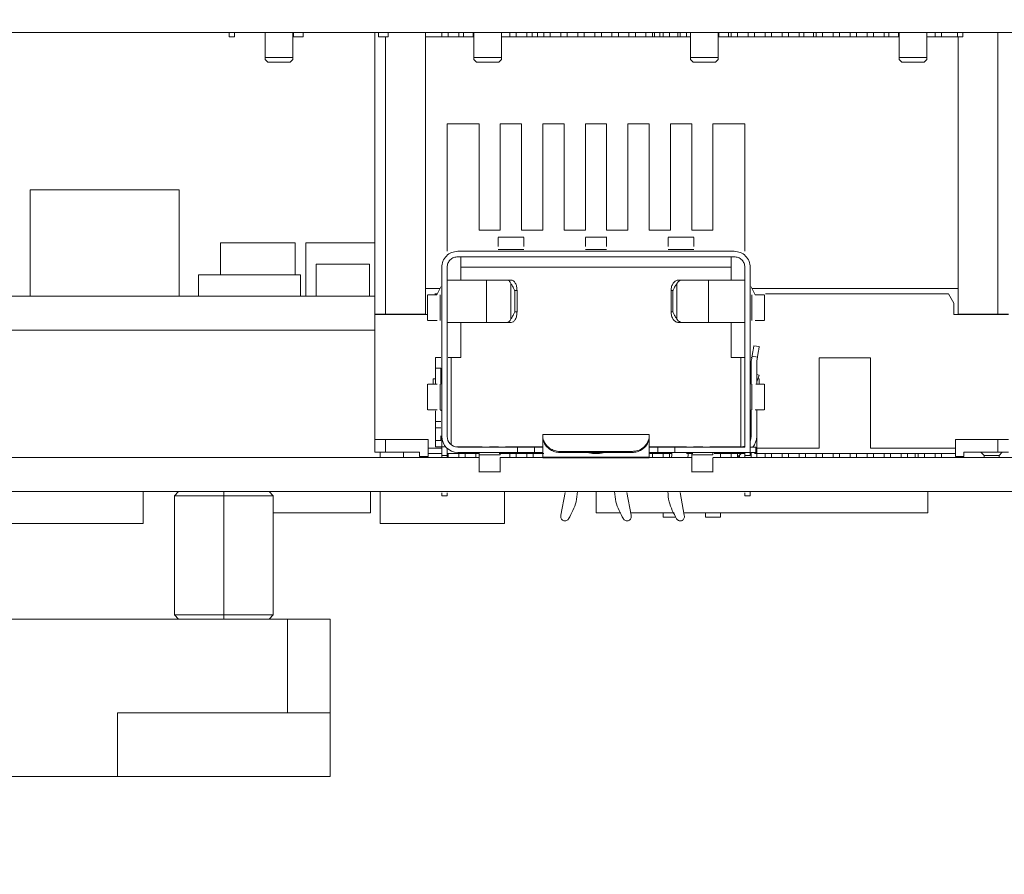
# Model space of a CAD drawing. Header units: millimetres. Extents: x -627 to -39, y 19 to 517.
# Tile 22 of 46: x -376 to -330, y 323 to 363. Entities that reach past the tile are written whole.
import ezdxf

# ---------------------------------------------------------------- set-up
doc = ezdxf.new("R2010")
doc.units = ezdxf.units.MM
doc.layers.get('0').update_dxf_attribs({"lineweight": 20})
doc.layers.add('DIM', color=3, linetype='Continuous', lineweight=20)
doc.styles.get("Standard").update_dxf_attribs({"font": 'gbeitc.shx', "height": 3.5})
doc.dimstyles.new('ISO-25', dxfattribs={"dimtxt": 2.5, "dimasz": 2.5, "dimexe": 1.25, "dimexo": 0.625, "dimtad": 1, "dimtxsty": 'Standard', "dimcen": 2.5, "dimadec": 0, "dimazin": 0, "dimtfac": 1, "dimtmove": 0, "dimatfit": 3, "dimfxl": 0, "dimarcsym": 0})

# ---------------------------------------------------------------- blocks, each defined once
blk = doc.blocks.new('*D93')
at = {"layer": 'Defpoints', "color": 0}
for p in [(-332.098, 390.244), (-307.576, 390.244), (-323.698, 322.644)]:
    blk.add_point(p, dxfattribs=at)
at = {"layer": 'DIM', "color": 0, "lineweight": -2}
for p, q in [((-331.473, 390.244), (-306.326, 390.244)), ((-307.576, 325.144), (-307.576, 387.744)), ((-323.073, 322.644), (-306.326, 322.644))]:
    blk.add_line(p, q, dxfattribs=at)
at = {"layer": 'DIM', "color": 0}
for points in [[(-307.993, 387.744), (-307.16, 387.744), (-307.576, 390.244)], [(-307.993, 325.144), (-307.16, 325.144), (-307.576, 322.644)]]:
    blk.add_solid(points, dxfattribs=at)
at = {"layer": 'DIM', "color": 0, "insert": (-310.17, 356.444), "char_height": 3.5, "attachment_point": 5, "rotation": 90}
blk.add_mtext('67,6', dxfattribs=at)

msp = doc.modelspace()

# ---------------------------------------------------------------- linework, layer by layer
at = {"color": 7, "linetype": 'Continuous', "lineweight": 15}
for p, q in [((-505.823, 362.244), (-322.823, 362.244)), ((-366.073, 362.044), (-366.073, 362.244)), ((-365.823, 362.044), (-365.823, 362.244)), ((-364.373, 361.064), (-364.373, 362.244)), ((-363.073, 361.064), (-363.073, 362.244)), ((-363.048, 362.044), (-363.048, 362.244)), ((-362.598, 362.044), (-362.598, 362.244)), ((-359.223, 362.244), (-359.223, 348.994)), ((-359.048, 362.044), (-359.048, 362.244)), ((-358.598, 362.244), (-358.598, 362.044)), ((-356.848, 362.244), (-356.848, 348.994)), ((-356.073, 362.244), (-356.073, 362.044)), ((-355.773, 362.244), (-355.773, 362.044)), ((-355.273, 362.244), (-355.273, 362.044)), ((-355.048, 362.044), (-355.048, 362.244)), ((-354.598, 362.044), (-354.598, 362.244)), ((-354.573, 362.244), (-354.573, 361.064)), ((-353.273, 362.244), (-353.273, 361.064)), ((-352.873, 362.244), (-352.873, 362.044)), ((-352.573, 362.244), (-352.573, 362.044)), ((-352.073, 362.244), (-352.073, 362.044)), ((-351.823, 362.044), (-351.823, 362.244)), ((-351.573, 362.044), (-351.573, 362.244)), ((-351.273, 362.244), (-351.273, 362.044)), ((-350.973, 362.244), (-350.973, 362.044)), ((-350.473, 362.244), (-350.473, 362.044)), ((-350.173, 362.244), (-350.173, 362.044)), ((-349.673, 362.244), (-349.673, 362.044)), ((-349.373, 362.244), (-349.373, 362.044)), ((-348.873, 362.244), (-348.873, 362.044)), ((-348.573, 362.244), (-348.573, 362.044)), ((-348.073, 362.244), (-348.073, 362.044)), ((-347.773, 362.244), (-347.773, 362.044)), ((-347.273, 362.244), (-347.273, 362.044)), ((-346.973, 362.244), (-346.973, 362.044)), ((-346.473, 362.244), (-346.473, 362.044)), ((-346.173, 362.244), (-346.173, 362.044)), ((-346.073, 362.044), (-346.073, 362.244)), ((-345.823, 362.044), (-345.823, 362.244)), ((-345.673, 362.244), (-345.673, 362.044)), ((-345.373, 362.244), (-345.373, 362.044)), ((-344.973, 362.044), (-344.973, 362.244)), ((-344.873, 362.244), (-344.873, 362.044)), ((-344.573, 362.244), (-344.573, 362.044)), ((-344.373, 361.064), (-344.373, 362.244)), ((-343.073, 361.064), (-343.073, 362.244)), ((-343.048, 362.044), (-343.048, 362.244)), ((-342.598, 362.044), (-342.598, 362.244)), ((-342.473, 362.244), (-342.473, 362.044)), ((-342.173, 362.244), (-342.173, 362.044)), ((-341.673, 362.244), (-341.673, 362.044)), ((-341.373, 362.244), (-341.373, 362.044)), ((-340.873, 362.244), (-340.873, 362.044)), ((-340.573, 362.244), (-340.573, 362.044)), ((-340.073, 362.244), (-340.073, 362.044)), ((-339.773, 362.244), (-339.773, 362.044)), ((-339.273, 362.244), (-339.273, 362.044)), ((-339.048, 362.044), (-339.048, 362.244)), ((-338.598, 362.244), (-338.598, 362.044)), ((-338.473, 362.244), (-338.473, 362.044)), ((-338.173, 362.244), (-338.173, 362.044)), ((-337.673, 362.244), (-337.673, 362.044)), ((-337.373, 362.244), (-337.373, 362.044)), ((-336.873, 362.244), (-336.873, 362.044)), ((-336.573, 362.244), (-336.573, 362.044)), ((-336.073, 362.244), (-336.073, 362.044)), ((-335.773, 362.244), (-335.773, 362.044)), ((-335.273, 362.244), (-335.273, 362.044)), ((-335.048, 362.044), (-335.048, 362.244)), ((-334.598, 362.044), (-334.598, 362.244)), ((-334.573, 362.244), (-334.573, 361.064)), ((-333.273, 362.244), (-333.273, 361.064)), ((-332.873, 362.244), (-332.873, 362.044)), ((-332.573, 362.244), (-332.573, 362.044)), ((-331.823, 362.044), (-331.823, 362.244)), ((-331.573, 362.044), (-331.573, 362.244)), ((-329.923, 362.244), (-329.923, 348.994)), ((-366.073, 362.044), (-365.823, 362.044)), ((-362.598, 362.044), (-363.048, 362.044)), ((-358.598, 362.044), (-359.048, 362.044)), ((-356.848, 362.044), (-356.073, 362.044)), ((-355.773, 362.044), (-356.073, 362.044)), ((-355.773, 362.044), (-355.273, 362.044)), ((-355.048, 362.044), (-355.273, 362.044)), ((-354.598, 362.044), (-355.048, 362.044)), ((-354.598, 362.044), (-354.573, 362.044)), ((-353.273, 362.044), (-352.873, 362.044)), ((-352.573, 362.044), (-352.873, 362.044)), ((-352.573, 362.044), (-352.073, 362.044)), ((-351.823, 362.044), (-352.073, 362.044)), ((-351.823, 362.044), (-351.573, 362.044)), ((-351.573, 362.044), (-351.273, 362.044)), ((-350.973, 362.044), (-351.273, 362.044)), ((-350.973, 362.044), (-350.473, 362.044)), ((-350.173, 362.044), (-350.473, 362.044)), ((-350.173, 362.044), (-349.673, 362.044)), ((-349.373, 362.044), (-349.673, 362.044)), ((-349.373, 362.044), (-348.873, 362.044)), ((-348.573, 362.044), (-348.873, 362.044)), ((-348.573, 362.044), (-348.073, 362.044)), ((-347.773, 362.044), (-348.073, 362.044)), ((-347.773, 362.044), (-347.273, 362.044)), ((-346.973, 362.044), (-347.273, 362.044)), ((-346.973, 362.044), (-346.473, 362.044)), ((-346.173, 362.044), (-346.473, 362.044)), ((-346.173, 362.044), (-346.073, 362.044)), ((-346.073, 362.044), (-345.823, 362.044)), ((-345.823, 362.044), (-345.673, 362.044)), ((-345.373, 362.044), (-345.673, 362.044)), ((-345.373, 362.044), (-344.873, 362.044)), ((-344.573, 362.044), (-344.873, 362.044)), ((-344.573, 362.044), (-344.373, 362.044)), ((-343.048, 362.044), (-343.073, 362.044)), ((-342.598, 362.044), (-343.048, 362.044)), ((-342.598, 362.044), (-342.473, 362.044)), ((-342.173, 362.044), (-342.473, 362.044)), ((-342.173, 362.044), (-341.673, 362.044)), ((-341.373, 362.044), (-341.673, 362.044)), ((-341.373, 362.044), (-340.873, 362.044)), ((-340.573, 362.044), (-340.873, 362.044)), ((-340.573, 362.044), (-340.073, 362.044)), ((-339.773, 362.044), (-340.073, 362.044)), ((-339.773, 362.044), (-339.273, 362.044)), ((-339.048, 362.044), (-339.273, 362.044)), ((-338.598, 362.044), (-339.048, 362.044)), ((-338.598, 362.044), (-338.473, 362.044)), ((-338.173, 362.044), (-338.473, 362.044)), ((-338.173, 362.044), (-337.673, 362.044)), ((-337.373, 362.044), (-337.673, 362.044)), ((-337.373, 362.044), (-336.873, 362.044)), ((-336.573, 362.044), (-336.873, 362.044)), ((-336.573, 362.044), (-336.073, 362.044)), ((-335.773, 362.044), (-336.073, 362.044)), ((-335.773, 362.044), (-335.273, 362.044)), ((-335.048, 362.044), (-335.273, 362.044)), ((-334.598, 362.044), (-335.048, 362.044)), ((-334.598, 362.044), (-334.573, 362.044)), ((-333.273, 362.044), (-332.873, 362.044)), ((-332.573, 362.044), (-332.873, 362.044)), ((-331.823, 362.044), (-332.573, 362.044)), ((-331.823, 362.044), (-331.573, 362.044)), ((-331.798, 362.044), (-331.798, 348.994)), ((-364.373, 361.064), (-363.073, 361.064)), ((-364.373, 360.964), (-364.248, 360.839)), ((-364.248, 360.839), (-363.723, 360.839)), ((-363.723, 360.839), (-363.198, 360.839)), ((-363.198, 360.839), (-363.073, 360.964)), ((-354.573, 361.064), (-353.273, 361.064)), ((-354.573, 360.964), (-354.448, 360.839)), ((-354.448, 360.839), (-353.923, 360.839)), ((-353.923, 360.839), (-353.398, 360.839)), ((-353.398, 360.839), (-353.273, 360.964)), ((-344.373, 361.064), (-343.073, 361.064)), ((-344.373, 360.964), (-344.248, 360.839)), ((-344.248, 360.839), (-343.723, 360.839)), ((-343.723, 360.839), (-343.198, 360.839)), ((-343.198, 360.839), (-343.073, 360.964)), ((-334.573, 361.064), (-333.273, 361.064)), ((-334.573, 360.964), (-334.448, 360.839)), ((-334.448, 360.839), (-333.923, 360.839)), ((-333.923, 360.839), (-333.398, 360.839)), ((-333.398, 360.839), (-333.273, 360.964)), ((-355.823, 357.948), (-354.323, 357.948)), ((-355.823, 351.948), (-355.823, 357.948)), ((-354.323, 357.948), (-354.323, 352.948)), ((-353.323, 352.948), (-353.323, 357.948)), ((-353.323, 357.948), (-352.323, 357.948)), ((-352.323, 357.948), (-352.323, 352.948)), ((-351.323, 352.948), (-351.323, 357.948)), ((-351.323, 357.948), (-350.323, 357.948)), ((-350.323, 357.948), (-350.323, 352.948)), ((-349.323, 357.948), (-348.323, 357.948)), ((-349.323, 352.948), (-349.323, 357.948)), ((-348.323, 357.948), (-348.323, 352.948)), ((-347.323, 352.948), (-347.323, 357.948)), ((-347.323, 357.948), (-346.323, 357.948)), ((-346.323, 357.948), (-346.323, 352.948)), ((-345.323, 352.948), (-345.323, 357.948)), ((-345.323, 357.948), (-344.323, 357.948)), ((-344.323, 357.948), (-344.323, 352.948)), ((-343.323, 352.948), (-343.323, 357.948)), ((-343.323, 357.948), (-341.823, 357.948)), ((-341.823, 357.948), (-341.823, 351.948)), ((-375.423, 354.844), (-368.423, 354.844)), ((-375.423, 354.844), (-375.423, 349.844)), ((-368.423, 354.844), (-368.423, 349.844)), ((-354.323, 352.948), (-353.323, 352.948)), ((-352.323, 352.948), (-351.323, 352.948)), ((-350.323, 352.948), (-349.323, 352.948)), ((-348.323, 352.948), (-347.323, 352.948)), ((-346.323, 352.948), (-345.323, 352.948)), ((-344.323, 352.948), (-343.323, 352.948)), ((-366.475, 352.344), (-362.972, 352.344)), ((-366.475, 352.344), (-366.475, 350.844)), ((-362.972, 352.344), (-362.972, 350.844)), ((-362.475, 352.344), (-359.223, 352.344)), ((-362.475, 352.344), (-362.475, 349.844)), ((-352.219, 352.618), (-353.425, 352.618)), ((-348.319, 352.618), (-349.325, 352.618)), ((-344.219, 352.618), (-345.425, 352.618)), ((-342.323, 351.948), (-355.323, 351.948)), ((-352.223, 352.028), (-353.423, 352.028)), ((-348.323, 352.028), (-349.323, 352.028)), ((-344.223, 352.028), (-345.423, 352.028)), ((-355.323, 351.694), (-342.323, 351.694)), ((-361.975, 351.344), (-359.472, 351.344)), ((-361.975, 351.344), (-361.975, 349.844)), ((-359.472, 351.344), (-359.472, 349.844)), ((-356.077, 351.194), (-356.077, 343.244)), ((-355.823, 343.244), (-355.823, 351.194)), ((-355.173, 351.198), (-342.473, 351.198)), ((-355.173, 351.198), (-355.173, 350.598)), ((-342.473, 350.598), (-342.473, 351.198)), ((-341.823, 351.194), (-341.823, 342.744)), ((-341.569, 342.49), (-341.569, 351.194)), ((-367.523, 350.844), (-367.523, 349.844)), ((-367.523, 350.844), (-362.723, 350.844)), ((-362.723, 350.844), (-362.723, 349.844)), ((-353.974, 348.598), (-353.974, 350.598)), ((-353.026, 350.598), (-353.974, 350.598)), ((-353.026, 350.598), (-352.815, 350.598)), ((-344.936, 350.598), (-344.759, 350.598)), ((-343.537, 350.598), (-344.759, 350.598)), ((-343.537, 350.598), (-343.537, 348.598)), ((-356.168, 350.194), (-356.848, 350.194)), ((-356.308, 349.898), (-356.125, 350.285)), ((-352.821, 348.762), (-352.821, 350.434)), ((-352.64, 350.098), (-352.64, 349.098)), ((-352.64, 350.098), (-352.537, 350.098)), ((-352.537, 350.098), (-352.537, 349.098)), ((-345.294, 350.098), (-345.208, 350.098)), ((-345.294, 349.098), (-345.294, 350.098)), ((-345.208, 349.098), (-345.208, 350.098)), ((-345.024, 350.434), (-345.024, 348.762)), ((-341.521, 350.285), (-341.339, 349.898)), ((-331.798, 350.194), (-341.479, 350.194)), ((-379.858, 349.844), (-359.223, 349.844)), ((-356.747, 349.902), (-356.747, 348.696)), ((-356.398, 349.944), (-356.286, 349.944)), ((-356.157, 348.698), (-356.157, 349.898)), ((-341.49, 349.898), (-341.49, 348.698)), ((-340.899, 348.694), (-340.899, 349.902)), ((-340.852, 349.944), (-332.248, 349.944)), ((-332.248, 349.944), (-331.998, 349.511)), ((-352.537, 349.098), (-352.64, 349.098)), ((-345.208, 349.098), (-345.294, 349.098)), ((-331.998, 349.511), (-331.998, 348.974)), ((-358.723, 348.994), (-359.223, 348.994)), ((-359.223, 348.974), (-356.747, 348.974)), ((-359.223, 343.094), (-359.223, 348.974)), ((-356.848, 348.994), (-358.723, 348.994)), ((-358.398, 348.994), (-358.398, 348.974)), ((-357.703, 348.994), (-357.703, 348.974)), ((-331.998, 348.974), (-329.423, 348.974)), ((-329.923, 348.994), (-331.798, 348.994)), ((-330.943, 348.974), (-330.943, 348.994)), ((-330.248, 348.994), (-330.248, 348.974)), ((-329.423, 348.994), (-329.923, 348.994)), ((-380.569, 348.244), (-359.223, 348.244)), ((-355.173, 348.598), (-355.173, 346.948)), ((-353.974, 348.598), (-353.026, 348.598)), ((-352.815, 348.598), (-353.026, 348.598)), ((-344.759, 348.598), (-344.936, 348.598)), ((-344.759, 348.598), (-343.537, 348.598)), ((-342.473, 346.948), (-342.473, 348.598)), ((-341.397, 347.51), (-341.146, 347.466)), ((-356.377, 346.948), (-356.123, 346.948)), ((-355.627, 346.948), (-355.773, 346.948)), ((-355.627, 346.948), (-355.173, 346.948)), ((-342.473, 346.948), (-342.019, 346.948)), ((-342.019, 342.748), (-342.019, 346.948)), ((-341.496, 346.948), (-341.523, 346.948)), ((-341.516, 346.834), (-341.483, 347.018)), ((-341.233, 346.974), (-341.483, 347.018)), ((-341.233, 346.974), (-341.266, 346.79)), ((-335.923, 346.944), (-338.323, 346.944)), ((-338.323, 346.944), (-338.323, 342.694)), ((-335.923, 342.694), (-335.923, 346.944)), ((-356.377, 345.698), (-356.377, 346.448)), ((-356.377, 346.448), (-356.123, 346.448)), ((-356.123, 346.448), (-356.123, 345.698)), ((-341.523, 346.747), (-341.523, 345.698)), ((-341.269, 345.698), (-341.269, 346.747)), ((-356.487, 345.944), (-356.487, 345.698)), ((-356.487, 345.944), (-356.377, 345.944)), ((-356.123, 345.944), (-356.077, 345.944)), ((-341.569, 345.944), (-341.523, 345.944)), ((-341.569, 345.734), (-341.523, 345.86)), ((-341.159, 346.117), (-341.269, 346.157)), ((-341.159, 346.117), (-341.269, 345.815)), ((-341.222, 345.944), (-341.159, 345.944)), ((-341.159, 345.944), (-341.159, 345.698)), ((-356.747, 345.702), (-356.747, 344.496)), ((-356.157, 344.498), (-356.157, 345.698)), ((-341.49, 345.698), (-341.49, 344.498)), ((-340.899, 344.494), (-340.899, 345.702)), ((-356.123, 344.498), (-356.123, 344.448)), ((-341.523, 344.498), (-341.523, 343.244)), ((-341.269, 343.24), (-341.269, 344.498)), ((-356.377, 343.948), (-356.123, 343.948)), ((-356.377, 343.648), (-356.123, 343.648)), ((-356.377, 343.048), (-356.377, 343.648)), ((-359.223, 342.494), (-359.223, 343.094)), ((-358.723, 342.494), (-358.723, 343.094)), ((-358.723, 343.094), (-356.723, 343.094)), ((-356.723, 342.294), (-356.723, 343.094)), ((-356.123, 343.27), (-356.123, 343.048)), ((-356.077, 342.344), (-356.077, 343.244)), ((-346.323, 343.336), (-351.323, 343.336)), ((-351.323, 343.24), (-351.323, 343.336)), ((-351.323, 343.24), (-351.323, 342.239)), ((-346.323, 343.336), (-346.323, 343.24)), ((-346.323, 342.239), (-346.323, 343.24)), ((-341.561, 343.053), (-341.523, 343.244)), ((-341.269, 343.24), (-341.269, 342.48)), ((-331.923, 342.294), (-331.923, 343.094)), ((-331.923, 343.094), (-329.923, 343.094)), ((-329.923, 343.094), (-329.923, 342.494)), ((-356.077, 342.694), (-356.723, 342.694)), ((-356.123, 343.048), (-356.377, 343.048)), ((-356.123, 342.748), (-356.377, 342.748)), ((-355.827, 342.683), (-355.827, 342.49)), ((-355.823, 342.68), (-355.823, 342.49)), ((-355.386, 342.748), (-354.173, 342.748)), ((-355.323, 342.744), (-352.523, 342.744)), ((-353.839, 342.744), (-353.839, 342.748)), ((-353.408, 342.748), (-353.839, 342.748)), ((-353.408, 342.748), (-353.408, 342.744)), ((-353.073, 342.748), (-351.323, 342.748)), ((-352.723, 342.748), (-352.723, 342.744)), ((-352.523, 342.49), (-352.523, 342.744)), ((-352.523, 342.744), (-351.723, 342.744)), ((-351.723, 342.49), (-351.723, 342.744)), ((-351.723, 342.744), (-351.323, 342.744)), ((-346.323, 342.748), (-344.573, 342.748)), ((-346.323, 342.744), (-345.923, 342.744)), ((-345.923, 342.49), (-345.923, 342.744)), ((-345.923, 342.744), (-345.123, 342.744)), ((-345.123, 342.744), (-345.123, 342.49)), ((-345.123, 342.744), (-341.823, 342.744)), ((-344.239, 342.744), (-344.239, 342.748)), ((-343.808, 342.748), (-344.239, 342.748)), ((-343.808, 342.748), (-343.808, 342.744)), ((-343.473, 342.748), (-342.019, 342.748)), ((-342.023, 342.744), (-341.832, 342.782)), ((-341.569, 342.744), (-341.315, 342.744)), ((-341.315, 342.49), (-341.315, 342.744)), ((-338.323, 342.694), (-341.269, 342.694)), ((-331.923, 342.694), (-335.923, 342.694)), ((-382.323, 342.244), (-354.323, 342.244)), ((-358.973, 342.495), (-358.973, 342.244)), ((-357.123, 342.494), (-358.723, 342.494)), ((-357.873, 342.244), (-357.873, 342.494)), ((-357.123, 342.294), (-357.123, 342.494)), ((-356.723, 342.294), (-357.123, 342.294)), ((-356.723, 342.444), (-356.073, 342.444)), ((-356.077, 342.344), (-355.823, 342.344)), ((-355.823, 342.49), (-355.823, 342.344)), ((-355.823, 342.444), (-355.773, 342.444)), ((-355.773, 342.444), (-355.773, 342.244)), ((-355.773, 342.444), (-355.273, 342.444)), ((-352.523, 342.49), (-355.323, 342.49)), ((-355.273, 342.444), (-354.973, 342.444)), ((-355.273, 342.244), (-355.273, 342.444)), ((-354.973, 342.444), (-354.973, 342.244)), ((-354.973, 342.444), (-354.473, 342.444)), ((-354.473, 342.244), (-354.473, 342.444)), ((-354.473, 342.444), (-354.323, 342.444)), ((-354.323, 342.49), (-354.323, 342.382)), ((-353.323, 342.382), (-354.323, 342.382)), ((-353.373, 342.444), (-352.873, 342.444)), ((-353.323, 342.244), (-351.323, 342.244)), ((-352.873, 342.444), (-352.573, 342.444)), ((-352.873, 342.244), (-352.873, 342.444)), ((-352.573, 342.444), (-352.573, 342.244)), ((-352.573, 342.444), (-352.073, 342.444)), ((-351.723, 342.49), (-352.523, 342.49)), ((-352.073, 342.444), (-351.773, 342.444)), ((-352.073, 342.244), (-352.073, 342.444)), ((-351.773, 342.444), (-351.773, 342.244)), ((-351.773, 342.444), (-351.273, 342.444)), ((-351.323, 342.49), (-351.723, 342.49)), ((-351.323, 342.239), (-351.323, 342.268)), ((-351.323, 342.268), (-346.324, 342.268)), ((-351.323, 342.239), (-351.323, 342.236)), ((-351.323, 342.236), (-346.323, 342.236)), ((-347.123, 342.535), (-350.523, 342.535)), ((-350.523, 342.535), (-350.523, 342.485)), ((-347.123, 342.485), (-350.523, 342.485)), ((-349.156, 342.474), (-349.187, 342.485)), ((-348.46, 342.485), (-348.49, 342.474)), ((-347.123, 342.535), (-347.123, 342.485)), ((-346.324, 342.268), (-346.323, 342.239)), ((-345.923, 342.49), (-346.323, 342.49)), ((-346.323, 342.444), (-346.173, 342.444)), ((-346.323, 342.244), (-344.323, 342.244)), ((-346.323, 342.236), (-346.323, 342.239)), ((-346.173, 342.444), (-346.173, 342.244)), ((-346.173, 342.444), (-345.673, 342.444)), ((-345.123, 342.49), (-345.923, 342.49)), ((-345.673, 342.244), (-345.673, 342.444)), ((-345.673, 342.444), (-345.373, 342.444)), ((-345.373, 342.444), (-345.373, 342.244)), ((-345.373, 342.444), (-345.253, 342.444)), ((-345.253, 342.49), (-345.253, 342.426)), ((-341.569, 342.49), (-345.123, 342.49)), ((-344.573, 342.444), (-344.273, 342.444)), ((-344.493, 342.49), (-344.493, 342.419)), ((-344.323, 342.49), (-344.323, 342.382)), ((-343.323, 342.382), (-344.323, 342.382)), ((-343.323, 342.244), (-322.823, 342.244)), ((-343.273, 342.444), (-342.973, 342.444)), ((-342.973, 342.444), (-342.973, 342.244)), ((-342.973, 342.444), (-342.473, 342.444)), ((-342.473, 342.444), (-342.173, 342.444)), ((-342.473, 342.244), (-342.473, 342.444)), ((-341.998, 342.444), (-342.173, 342.269)), ((-342.173, 342.444), (-342.173, 342.244)), ((-342.173, 342.444), (-341.823, 342.444)), ((-342.073, 342.369), (-342.073, 342.244)), ((-341.823, 342.344), (-341.823, 342.49)), ((-341.569, 342.344), (-341.823, 342.344)), ((-341.315, 342.49), (-341.569, 342.49)), ((-341.569, 342.49), (-341.569, 342.344)), ((-341.569, 342.444), (-341.523, 342.444)), ((-341.523, 342.48), (-341.523, 342.49)), ((-341.523, 342.48), (-341.269, 342.48)), ((-341.373, 342.444), (-340.873, 342.444)), ((-340.873, 342.244), (-340.873, 342.444)), ((-340.873, 342.444), (-340.573, 342.444)), ((-340.573, 342.444), (-340.573, 342.244)), ((-340.573, 342.444), (-340.073, 342.444)), ((-340.073, 342.244), (-340.073, 342.444)), ((-340.073, 342.444), (-339.773, 342.444)), ((-339.773, 342.444), (-339.773, 342.244)), ((-339.773, 342.444), (-339.273, 342.444)), ((-339.273, 342.244), (-339.273, 342.444)), ((-339.273, 342.444), (-338.973, 342.444)), ((-338.973, 342.444), (-338.973, 342.244)), ((-338.973, 342.444), (-338.473, 342.444)), ((-338.473, 342.244), (-338.473, 342.444)), ((-338.473, 342.444), (-338.173, 342.444)), ((-338.173, 342.444), (-338.173, 342.244)), ((-338.173, 342.444), (-337.673, 342.444)), ((-337.673, 342.244), (-337.673, 342.444)), ((-337.673, 342.444), (-337.373, 342.444)), ((-337.373, 342.444), (-337.373, 342.244)), ((-337.373, 342.444), (-336.873, 342.444)), ((-336.873, 342.444), (-336.573, 342.444)), ((-336.873, 342.244), (-336.873, 342.444)), ((-336.573, 342.444), (-336.573, 342.244)), ((-336.573, 342.444), (-336.073, 342.444)), ((-336.073, 342.444), (-335.773, 342.444)), ((-336.073, 342.244), (-336.073, 342.444)), ((-335.773, 342.444), (-335.773, 342.244)), ((-335.773, 342.444), (-335.273, 342.444)), ((-335.273, 342.444), (-334.973, 342.444)), ((-335.273, 342.244), (-335.273, 342.444)), ((-334.973, 342.444), (-334.973, 342.244)), ((-334.973, 342.444), (-334.473, 342.444)), ((-334.473, 342.444), (-334.173, 342.444)), ((-334.473, 342.244), (-334.473, 342.444)), ((-334.173, 342.444), (-334.173, 342.244)), ((-334.173, 342.444), (-333.673, 342.444)), ((-333.823, 342.444), (-333.823, 342.244)), ((-333.673, 342.244), (-333.673, 342.444)), ((-333.673, 342.444), (-333.373, 342.444)), ((-333.373, 342.444), (-333.373, 342.244)), ((-333.373, 342.444), (-332.873, 342.444)), ((-332.873, 342.444), (-332.573, 342.444)), ((-332.873, 342.244), (-332.873, 342.444)), ((-332.573, 342.444), (-332.573, 342.244)), ((-332.573, 342.444), (-331.923, 342.444)), ((-331.923, 342.294), (-331.523, 342.294)), ((-329.923, 342.494), (-331.523, 342.494)), ((-331.523, 342.494), (-331.523, 342.294)), ((-330.723, 342.494), (-330.573, 342.344)), ((-330.573, 342.344), (-330.573, 342.244)), ((-330.573, 342.344), (-329.873, 342.344)), ((-329.923, 342.494), (-329.423, 342.494)), ((-329.873, 342.344), (-329.723, 342.494)), ((-329.873, 342.244), (-329.873, 342.344)), ((-354.327, 341.57), (-353.319, 341.57)), ((-344.327, 341.57), (-343.319, 341.57)), ((-505.823, 340.644), (-322.823, 340.644)), ((-370.123, 339.144), (-370.123, 340.644)), ((-368.648, 340.444), (-368.448, 340.644)), ((-366.323, 340.444), (-368.648, 340.444)), ((-368.648, 334.844), (-368.648, 340.444)), ((-366.323, 340.644), (-366.323, 340.444)), ((-363.998, 340.444), (-366.323, 340.444)), ((-366.323, 334.844), (-366.323, 340.444)), ((-364.198, 340.644), (-363.998, 340.444)), ((-363.998, 334.844), (-363.998, 340.444)), ((-359.423, 339.644), (-359.423, 340.644)), ((-358.971, 339.144), (-358.971, 340.644)), ((-356.08, 340.444), (-355.821, 340.444)), ((-355.821, 340.444), (-355.818, 340.444)), ((-353.129, 339.144), (-353.129, 340.644)), ((-350.273, 340.609), (-350.47, 339.541)), ((-348.823, 339.644), (-348.823, 340.644)), ((-347.177, 339.541), (-347.373, 340.609)), ((-344.677, 339.541), (-344.873, 340.609)), ((-341.826, 340.444), (-341.569, 340.444)), ((-341.569, 340.644), (-341.569, 340.444)), ((-333.223, 339.644), (-333.223, 340.644)), ((-359.423, 339.644), (-363.998, 339.644)), ((-350.47, 339.541), (-350.483, 339.47)), ((-347.655, 339.644), (-348.823, 339.644)), ((-345.155, 339.644), (-347.196, 339.644)), ((-347.164, 339.47), (-347.177, 339.541)), ((-345.673, 339.644), (-345.673, 339.444)), ((-345.064, 339.444), (-345.673, 339.444)), ((-333.223, 339.644), (-344.696, 339.644)), ((-344.664, 339.47), (-344.677, 339.541)), ((-343.673, 339.644), (-343.673, 339.444)), ((-342.973, 339.444), (-343.673, 339.444)), ((-342.973, 339.444), (-342.973, 339.644)), ((-370.123, 339.144), (-378.523, 339.144)), ((-353.129, 339.144), (-358.971, 339.144)), ((-368.448, 334.644), (-368.648, 334.844)), ((-368.648, 334.844), (-366.323, 334.844)), ((-366.323, 334.644), (-366.323, 334.844)), ((-366.323, 334.844), (-363.998, 334.844)), ((-364.198, 334.644), (-363.998, 334.844)), ((-363.323, 334.644), (-459.323, 334.644)), ((-363.323, 330.244), (-363.323, 334.644)), ((-363.323, 334.644), (-361.323, 334.644)), ((-361.323, 334.644), (-361.323, 330.244)), ((-363.323, 330.244), (-371.323, 330.244)), ((-371.323, 330.244), (-371.323, 327.244)), ((-361.323, 330.244), (-363.323, 330.244)), ((-361.323, 327.244), (-361.323, 330.244)), ((-451.323, 327.244), (-371.323, 327.244)), ((-371.323, 327.244), (-361.323, 327.244))]:
    msp.add_line(p, q, dxfattribs=at)
at = {"color": 8, "linetype": 'Continuous', "lineweight": 15}
for p, q in [((-358.723, 348.994), (-358.723, 362.044)), ((-358.003, 348.994), (-358.003, 348.974)), ((-357.303, 348.974), (-357.303, 348.994)), ((-331.343, 348.994), (-331.343, 348.974)), ((-355.627, 346.948), (-355.627, 342.847)), ((-349.156, 342.474), (-349.156, 342.485)), ((-348.49, 342.474), (-348.49, 342.485))]:
    msp.add_line(p, q, dxfattribs=at)
at = {"color": 7, "linetype": 'Continuous', "lineweight": 15}
for centre, radius, start, end in [((-341.023, 346.747), 0.5, 170, 180), ((-341.023, 346.747), 0.246, 170, 180), ((-355.323, 343.244), 0.754, 180, 270), ((-355.323, 343.244), 0.5, 180, 270), ((-342.019, 343.24), 0.75, 318.5984, 0), ((-348.823, 343.843), 1.409, 256.3275, 283.6725)]:
    msp.add_arc(centre, radius, start, end, dxfattribs=at)
for centre, start_param, end_param in [((-350.523, 341.881), 1.50321, 1.548762), ((-347.123, 341.881), 4.734423, 4.779975)]:
    msp.add_ellipse(centre, major_axis=(0, 17.586), ratio=0.04549, start_param=start_param, end_param=end_param, dxfattribs=at)
for points, knots in [([(-364.373, 360.964), (-364.373, 360.972), (-364.373, 360.986), (-364.373, 361.042), (-364.373, 361.064)], [0, 0, 0, 0, 0.60656, 1, 1, 1, 1]), ([(-363.073, 360.971), (-363.073, 360.974), (-363.073, 360.98), (-363.073, 361.036), (-363.073, 361.064)], [0, 0, 0, 0, 0.509308, 1, 1, 1, 1]), ([(-354.573, 361.064), (-354.573, 361.019), (-354.573, 360.967), (-354.573, 360.964), (-354.573, 360.964)], [0, 0, 0, 0, 0.879193, 1, 1, 1, 1]), ([(-353.273, 361.064), (-353.273, 361.011), (-353.273, 360.952), (-353.273, 360.969), (-353.273, 360.971)], [0, 0, 0, 0, 0.8865828, 1, 1, 1, 1]), ([(-344.373, 360.964), (-344.373, 360.972), (-344.373, 360.986), (-344.373, 361.042), (-344.373, 361.064)], [0, 0, 0, 0, 0.60656, 1, 1, 1, 1]), ([(-343.073, 360.971), (-343.073, 360.974), (-343.073, 360.98), (-343.073, 361.036), (-343.073, 361.064)], [0, 0, 0, 0, 0.509308, 1, 1, 1, 1]), ([(-334.573, 361.064), (-334.573, 361.019), (-334.573, 360.967), (-334.573, 360.964), (-334.573, 360.964)], [0, 0, 0, 0, 0.879193, 1, 1, 1, 1]), ([(-333.273, 361.064), (-333.273, 361.011), (-333.273, 360.952), (-333.273, 360.969), (-333.273, 360.971)], [0, 0, 0, 0, 0.8865828, 1, 1, 1, 1]), ([(-353.423, 352.17), (-353.423, 352.252), (-353.423, 352.467), (-353.423, 352.608), (-353.423, 352.598), (-353.423, 352.595)], [0, 0, 0, 0, 0.287707, 0.753141, 1, 1, 1, 1]), ([(-352.223, 352.17), (-352.223, 352.252), (-352.223, 352.467), (-352.223, 352.608), (-352.223, 352.598), (-352.223, 352.595)], [0, 0, 0, 0, 0.287707, 0.753141, 1, 1, 1, 1]), ([(-349.323, 352.17), (-349.323, 352.252), (-349.323, 352.467), (-349.323, 352.608), (-349.323, 352.598), (-349.323, 352.595)], [0, 0, 0, 0, 0.287707, 0.753141, 1, 1, 1, 1]), ([(-348.323, 352.17), (-348.323, 352.252), (-348.323, 352.467), (-348.323, 352.608), (-348.323, 352.598), (-348.323, 352.595)], [0, 0, 0, 0, 0.287707, 0.753141, 1, 1, 1, 1]), ([(-345.423, 352.17), (-345.423, 352.252), (-345.423, 352.467), (-345.423, 352.608), (-345.423, 352.598), (-345.423, 352.595)], [0, 0, 0, 0, 0.287707, 0.753141, 1, 1, 1, 1]), ([(-344.223, 352.17), (-344.223, 352.252), (-344.223, 352.467), (-344.223, 352.608), (-344.223, 352.598), (-344.223, 352.595)], [0, 0, 0, 0, 0.287707, 0.753141, 1, 1, 1, 1]), ([(-352.64, 350.098), (-352.66, 350.139), (-352.692, 350.208), (-352.745, 350.302), (-352.788, 350.374), (-352.811, 350.416), (-352.821, 350.434)], [0, 0, 0, 0, 0.350599, 0.591803, 0.813977, 1, 1, 1, 1]), ([(-345.024, 350.434), (-345.037, 350.416), (-345.064, 350.374), (-345.11, 350.302), (-345.163, 350.208), (-345.191, 350.139), (-345.208, 350.098)], [0, 0, 0, 0, 0.185989, 0.408197, 0.649325, 1, 1, 1, 1]), ([(-356.724, 349.898), (-356.727, 349.898), (-356.737, 349.898), (-356.598, 349.898), (-356.387, 349.898), (-356.308, 349.898)], [0, 0, 0, 0, 0.249512, 0.719949, 1, 1, 1, 1]), ([(-340.923, 349.898), (-340.919, 349.898), (-340.909, 349.898), (-341.049, 349.898), (-341.26, 349.898), (-341.339, 349.898)], [0, 0, 0, 0, 0.249512, 0.719949, 1, 1, 1, 1]), ([(-352.821, 348.762), (-352.811, 348.781), (-352.788, 348.822), (-352.745, 348.894), (-352.692, 348.988), (-352.66, 349.057), (-352.64, 349.098)], [0, 0, 0, 0, 0.1859892, 0.4081969, 0.6493252, 1, 1, 1, 1]), ([(-345.208, 349.098), (-345.191, 349.057), (-345.163, 348.988), (-345.11, 348.894), (-345.064, 348.822), (-345.037, 348.781), (-345.024, 348.762)], [0, 0, 0, 0, 0.350599, 0.591803, 0.813977, 1, 1, 1, 1]), ([(-356.724, 348.698), (-356.728, 348.698), (-356.737, 348.698), (-356.596, 348.698), (-356.381, 348.698), (-356.299, 348.698)], [0, 0, 0, 0, 0.246859, 0.712293, 1, 1, 1, 1]), ([(-340.923, 348.698), (-340.919, 348.698), (-340.909, 348.698), (-341.051, 348.698), (-341.265, 348.698), (-341.347, 348.698)], [0, 0, 0, 0, 0.2468586, 0.7122935, 1, 1, 1, 1]), ([(-341.823, 346.948), (-341.825, 346.948), (-341.881, 346.948), (-341.951, 346.948), (-342.019, 346.948)], [0, 0, 0, 0, 0.0370371, 1, 1, 1, 1]), ([(-341.269, 346.747), (-341.269, 346.713), (-341.269, 346.626), (-341.269, 346.515), (-341.269, 346.448)], [0, 0, 0, 0, 0.398927, 1, 1, 1, 1]), ([(-356.724, 345.698), (-356.728, 345.698), (-356.737, 345.698), (-356.596, 345.698), (-356.381, 345.698), (-356.299, 345.698)], [0, 0, 0, 0, 0.246859, 0.712293, 1, 1, 1, 1]), ([(-340.923, 345.698), (-340.919, 345.698), (-340.91, 345.698), (-341.042, 345.698), (-341.243, 345.698), (-341.312, 345.698)], [0, 0, 0, 0, 0.258236, 0.745122, 1, 1, 1, 1]), ([(-356.724, 344.498), (-356.728, 344.498), (-356.737, 344.498), (-356.596, 344.498), (-356.381, 344.498), (-356.299, 344.498)], [0, 0, 0, 0, 0.246859, 0.712293, 1, 1, 1, 1]), ([(-340.923, 344.498), (-340.919, 344.498), (-340.909, 344.498), (-341.051, 344.498), (-341.265, 344.498), (-341.347, 344.498)], [0, 0, 0, 0, 0.2468586, 0.7122935, 1, 1, 1, 1]), ([(-351.323, 343.24), (-351.32, 343.196), (-351.314, 343.107), (-351.233, 342.918), (-351.087, 342.743), (-350.891, 342.61), (-350.694, 342.543), (-350.567, 342.537), (-350.523, 342.535)], [0, 0, 0, 0, 0.191762, 0.384649, 0.55483, 0.722064, 0.904674, 1, 1, 1, 1]), ([(-351.322, 343.068), (-351.321, 343.076), (-351.32, 343.092), (-351.302, 343.013), (-351.24, 342.879), (-351.124, 342.73), (-350.963, 342.602), (-350.759, 342.505), (-350.603, 342.491), (-350.523, 342.485)], [0, 0, 0, 0, 0.153428, 0.307053, 0.453957, 0.583683, 0.709862, 0.851123, 1, 1, 1, 1]), ([(-347.123, 342.535), (-347.034, 342.544), (-346.855, 342.561), (-346.618, 342.692), (-346.447, 342.868), (-346.354, 343.047), (-346.326, 343.169), (-346.324, 343.222), (-346.323, 343.24)], [0, 0, 0, 0, 0.194571, 0.389276, 0.578698, 0.75025, 0.916094, 1, 1, 1, 1]), ([(-346.328, 343.072), (-346.328, 343.075), (-346.329, 343.083), (-346.345, 343.011), (-346.406, 342.88), (-346.522, 342.73), (-346.683, 342.602), (-346.888, 342.505), (-347.043, 342.491), (-347.123, 342.485)], [0, 0, 0, 0, 0.070981, 0.239568, 0.400778, 0.543139, 0.681606, 0.836624, 1, 1, 1, 1]), ([(-355.948, 342.748), (-355.958, 342.748), (-356.023, 342.748), (-356.099, 342.748), (-356.115, 342.748), (-356.123, 342.748)], [0, 0, 0, 0, 0.08645, 0.543225, 1, 1, 1, 1]), ([(-354.323, 341.572), (-354.323, 341.571), (-354.323, 341.541), (-354.323, 341.649), (-354.323, 341.897), (-354.323, 342.22), (-354.323, 342.382)], [0, 0, 0, 0, 0.0051862, 0.3367908, 0.6683954, 1, 1, 1, 1]), ([(-353.323, 341.572), (-353.323, 341.571), (-353.323, 341.541), (-353.323, 341.652), (-353.323, 341.865), (-353.323, 342.134), (-353.323, 342.244)], [0, 0, 0, 0, 0.0057803, 0.3753711, 0.7449618, 1, 1, 1, 1]), ([(-345.253, 342.426), (-345.254, 342.405), (-345.255, 342.365), (-345.263, 342.297), (-345.273, 342.255), (-345.277, 342.24)], [0, 0, 0, 0, 0.3881735, 0.7765736, 1, 1, 1, 1]), ([(-344.504, 342.24), (-344.501, 342.268), (-344.495, 342.323), (-344.494, 342.383), (-344.493, 342.411), (-344.493, 342.419)], [0, 0, 0, 0, 0.418658, 0.837378, 1, 1, 1, 1]), ([(-344.323, 341.572), (-344.323, 341.571), (-344.323, 341.541), (-344.323, 341.649), (-344.323, 341.897), (-344.323, 342.22), (-344.323, 342.382)], [0, 0, 0, 0, 0.0051862, 0.3367908, 0.6683954, 1, 1, 1, 1]), ([(-343.323, 341.572), (-343.323, 341.571), (-343.323, 341.541), (-343.323, 341.652), (-343.323, 341.857), (-343.323, 342.115), (-343.323, 342.214)], [0, 0, 0, 0, 0.005929, 0.385052, 0.764174, 1, 1, 1, 1]), ([(-356.077, 340.444), (-356.077, 340.449), (-356.077, 340.46), (-356.077, 340.518), (-356.077, 340.571), (-356.077, 340.588)], [0, 0, 0, 0, 0.405741, 0.811483, 1, 1, 1, 1]), ([(-356.077, 340.444), (-356.077, 340.449), (-356.077, 340.46), (-356.077, 340.518), (-356.077, 340.571), (-356.077, 340.588)], [0, 0, 0, 0, 0.405741, 0.811483, 1, 1, 1, 1]), ([(-356.077, 340.444), (-356.077, 340.449), (-356.077, 340.46), (-356.077, 340.518), (-356.077, 340.571), (-356.077, 340.588)], [0, 0, 0, 0, 0.4057414, 0.8114828, 1, 1, 1, 1]), ([(-356.077, 340.444), (-356.077, 340.449), (-356.077, 340.46), (-356.077, 340.518), (-356.077, 340.571), (-356.077, 340.588)], [0, 0, 0, 0, 0.4057414, 0.8114828, 1, 1, 1, 1]), ([(-355.823, 340.588), (-355.823, 340.571), (-355.823, 340.518), (-355.823, 340.46), (-355.823, 340.449), (-355.823, 340.444)], [0, 0, 0, 0, 0.188517, 0.594259, 1, 1, 1, 1]), ([(-350.112, 339.366), (-349.971, 339.627), (-349.753, 340.031), (-349.712, 340.484), (-349.698, 340.644)], [0, 0, 0, 0, 0.647138, 1, 1, 1, 1]), ([(-347.949, 340.644), (-347.935, 340.484), (-347.894, 340.031), (-347.676, 339.627), (-347.535, 339.366)], [0, 0, 0, 0, 0.352862, 1, 1, 1, 1]), ([(-345.449, 340.644), (-345.435, 340.484), (-345.394, 340.031), (-345.176, 339.627), (-345.035, 339.366)], [0, 0, 0, 0, 0.352862, 1, 1, 1, 1]), ([(-341.823, 340.444), (-341.823, 340.449), (-341.823, 340.46), (-341.823, 340.518), (-341.823, 340.571), (-341.823, 340.588)], [0, 0, 0, 0, 0.4057414, 0.8114828, 1, 1, 1, 1]), ([(-341.823, 340.444), (-341.823, 340.449), (-341.823, 340.46), (-341.823, 340.518), (-341.823, 340.571), (-341.823, 340.588)], [0, 0, 0, 0, 0.4057414, 0.8114828, 1, 1, 1, 1]), ([(-341.823, 340.444), (-341.823, 340.449), (-341.823, 340.46), (-341.823, 340.518), (-341.823, 340.571), (-341.823, 340.588)], [0, 0, 0, 0, 0.405741, 0.811483, 1, 1, 1, 1]), ([(-341.823, 340.444), (-341.823, 340.449), (-341.823, 340.46), (-341.823, 340.518), (-341.823, 340.571), (-341.823, 340.588)], [0, 0, 0, 0, 0.405741, 0.811483, 1, 1, 1, 1])]:
    msp.add_open_spline(points, degree=3, knots=knots, dxfattribs=at)
for points in [[(-356.077, 351.194), (-356.066, 351.293), (-356.043, 351.491), (-355.869, 351.74), (-355.62, 351.914), (-355.422, 351.937), (-355.323, 351.948)], [(-342.323, 351.948), (-342.225, 351.937), (-342.027, 351.914), (-341.778, 351.74), (-341.603, 351.491), (-341.581, 351.293), (-341.569, 351.194)], [(-355.323, 351.694), (-355.389, 351.687), (-355.52, 351.672), (-355.685, 351.556), (-355.801, 351.391), (-355.816, 351.26), (-355.823, 351.194)], [(-355.173, 351.198), (-355.173, 351.263), (-355.173, 351.393), (-355.173, 351.557), (-355.173, 351.672), (-355.173, 351.687), (-355.173, 351.694)], [(-342.473, 351.694), (-342.473, 351.687), (-342.473, 351.672), (-342.473, 351.557), (-342.473, 351.393), (-342.473, 351.263), (-342.473, 351.198)], [(-341.823, 351.194), (-341.831, 351.26), (-341.846, 351.391), (-341.962, 351.556), (-342.127, 351.672), (-342.258, 351.687), (-342.323, 351.694)], [(-354.813, 350.598), (-354.946, 350.598), (-355.21, 350.598), (-355.544, 350.598), (-355.778, 350.598), (-355.808, 350.598), (-355.823, 350.598)], [(-354.813, 350.598), (-354.731, 350.598), (-354.565, 350.598), (-354.333, 350.598), (-354.126, 350.598), (-354.025, 350.598), (-353.974, 350.598)], [(-353.026, 350.598), (-353.007, 350.596), (-352.968, 350.592), (-352.913, 350.558), (-352.862, 350.507), (-352.835, 350.459), (-352.821, 350.434)], [(-352.537, 350.098), (-352.542, 350.164), (-352.55, 350.295), (-352.614, 350.46), (-352.706, 350.576), (-352.779, 350.591), (-352.815, 350.598)], [(-344.936, 350.598), (-344.983, 350.591), (-345.077, 350.576), (-345.195, 350.46), (-345.278, 350.295), (-345.289, 350.164), (-345.294, 350.098)], [(-345.024, 350.434), (-345.006, 350.459), (-344.971, 350.507), (-344.905, 350.558), (-344.833, 350.592), (-344.784, 350.596), (-344.759, 350.598)], [(-343.537, 350.598), (-343.488, 350.598), (-343.39, 350.598), (-343.215, 350.598), (-343.028, 350.598), (-342.898, 350.598), (-342.833, 350.598)], [(-341.823, 350.598), (-341.839, 350.598), (-341.869, 350.598), (-342.102, 350.598), (-342.436, 350.598), (-342.701, 350.598), (-342.833, 350.598)], [(-352.815, 348.598), (-352.779, 348.606), (-352.706, 348.621), (-352.614, 348.736), (-352.55, 348.902), (-352.542, 349.033), (-352.537, 349.098)], [(-345.294, 349.098), (-345.289, 349.033), (-345.278, 348.902), (-345.195, 348.736), (-345.077, 348.621), (-344.983, 348.606), (-344.936, 348.598)], [(-352.821, 348.762), (-352.835, 348.738), (-352.862, 348.689), (-352.913, 348.638), (-352.968, 348.604), (-353.007, 348.6), (-353.026, 348.598)], [(-344.759, 348.598), (-344.784, 348.6), (-344.833, 348.604), (-344.905, 348.638), (-344.971, 348.689), (-345.006, 348.738), (-345.024, 348.762)], [(-355.823, 348.598), (-355.808, 348.598), (-355.778, 348.598), (-355.544, 348.598), (-355.21, 348.598), (-354.946, 348.598), (-354.813, 348.598)], [(-353.974, 348.598), (-354.025, 348.598), (-354.126, 348.598), (-354.333, 348.598), (-354.565, 348.598), (-354.731, 348.598), (-354.813, 348.598)], [(-342.833, 348.598), (-342.898, 348.598), (-343.028, 348.598), (-343.215, 348.598), (-343.39, 348.598), (-343.488, 348.598), (-343.537, 348.598)], [(-342.833, 348.598), (-342.701, 348.598), (-342.436, 348.598), (-342.102, 348.598), (-341.869, 348.598), (-341.839, 348.598), (-341.823, 348.598)], [(-341.483, 347.018), (-341.472, 347.082), (-341.449, 347.211), (-341.421, 347.374), (-341.4, 347.488), (-341.398, 347.503), (-341.397, 347.51)], [(-341.146, 347.466), (-341.148, 347.459), (-341.15, 347.444), (-341.17, 347.33), (-341.199, 347.167), (-341.222, 347.038), (-341.233, 346.974)], [(-356.377, 346.448), (-356.377, 346.514), (-356.377, 346.645), (-356.377, 346.81), (-356.377, 346.926), (-356.377, 346.941), (-356.377, 346.948)], [(-356.377, 343.948), (-356.377, 343.956), (-356.377, 343.971), (-356.377, 344.086), (-356.377, 344.252), (-356.377, 344.383), (-356.377, 344.448)], [(-356.377, 343.648), (-356.377, 343.687), (-356.377, 343.766), (-356.377, 343.865), (-356.377, 343.935), (-356.377, 343.944), (-356.377, 343.948)], [(-359.223, 343.094), (-359.216, 343.094), (-359.201, 343.094), (-359.085, 343.094), (-358.92, 343.094), (-358.789, 343.094), (-358.723, 343.094)], [(-329.423, 343.094), (-329.431, 343.094), (-329.446, 343.094), (-329.562, 343.094), (-329.727, 343.094), (-329.858, 343.094), (-329.923, 343.094)], [(-356.377, 342.748), (-356.377, 342.753), (-356.377, 342.762), (-356.377, 342.831), (-356.377, 342.93), (-356.377, 343.009), (-356.377, 343.048)], [(-359.223, 342.494), (-359.216, 342.494), (-359.201, 342.494), (-359.085, 342.494), (-358.92, 342.494), (-358.789, 342.494), (-358.723, 342.494)], [(-356.077, 342.244), (-356.077, 342.246), (-356.077, 342.249), (-356.077, 342.272), (-356.077, 342.305), (-356.077, 342.331), (-356.077, 342.344)], [(-355.823, 342.344), (-355.823, 342.331), (-355.823, 342.305), (-355.823, 342.272), (-355.823, 342.249), (-355.823, 342.246), (-355.823, 342.244)], [(-353.323, 342.49), (-353.323, 342.485), (-353.323, 342.476), (-353.323, 342.414), (-353.323, 342.382)], [(-343.323, 342.49), (-343.323, 342.485), (-343.323, 342.476), (-343.323, 342.414), (-343.323, 342.382)], [(-341.823, 342.244), (-341.823, 342.246), (-341.823, 342.249), (-341.823, 342.272), (-341.823, 342.305), (-341.823, 342.331), (-341.823, 342.344)], [(-341.523, 342.23), (-341.523, 342.234), (-341.523, 342.241), (-341.523, 342.299), (-341.523, 342.382), (-341.523, 342.447), (-341.523, 342.48)], [(-341.269, 342.48), (-341.269, 342.447), (-341.269, 342.382), (-341.269, 342.299), (-341.269, 342.241), (-341.269, 342.234), (-341.269, 342.23)], [(-350.483, 339.47), (-350.481, 339.448), (-350.477, 339.405), (-350.445, 339.347), (-350.397, 339.302), (-350.338, 339.274), (-350.272, 339.267), (-350.208, 339.281), (-350.151, 339.314), (-350.125, 339.349), (-350.112, 339.366)], [(-347.535, 339.366), (-347.522, 339.349), (-347.496, 339.314), (-347.438, 339.281), (-347.374, 339.267), (-347.309, 339.274), (-347.249, 339.302), (-347.202, 339.347), (-347.17, 339.405), (-347.166, 339.448), (-347.164, 339.47)], [(-345.035, 339.366), (-345.022, 339.349), (-344.996, 339.314), (-344.938, 339.281), (-344.874, 339.267), (-344.809, 339.274), (-344.749, 339.302), (-344.702, 339.347), (-344.67, 339.405), (-344.666, 339.448), (-344.664, 339.47)]]:
    msp.add_open_spline(points, degree=3, dxfattribs=at)

# ---------------------------------------------------------------- dimensions: what is measured, and where the dimension line sits
at = {"layer": 'DIM'}
dim = msp.add_linear_dim(base=(-307.576, 390.244), p1=(-323.698, 322.644), p2=(-332.098, 390.244), angle=90, dimstyle='ISO-25', dxfattribs=at)
dim.commit()
dim.dimension.update_dxf_attribs({"geometry": '*D93', "text_midpoint": (-310.17, 356.444)})

doc.saveas('drawing.dxf')
